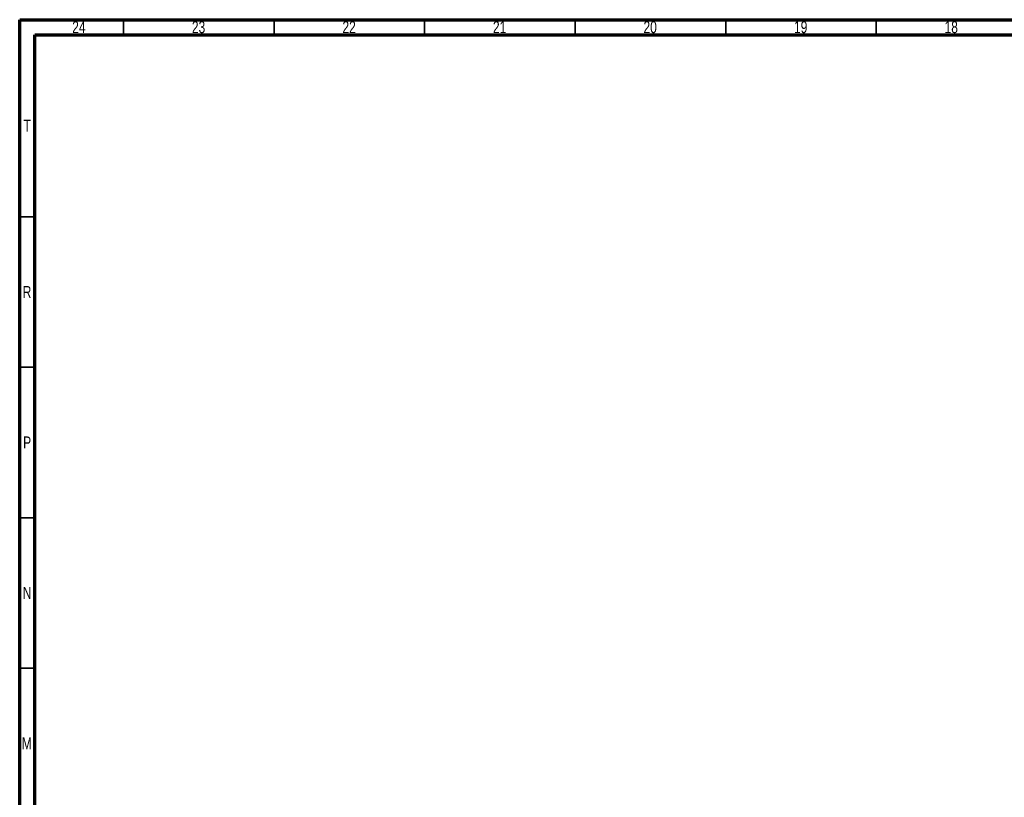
# Model space of a CAD drawing. Header units: millimetres. Extents: x 15 to 1184, y 5 to 836.
# Tile 16 of 27: x 15 to 342, y 578 to 836. Entities that reach past the tile are written whole.
import ezdxf

# ---------------------------------------------------------------- set-up
doc = ezdxf.new("R2010")
doc.units = ezdxf.units.MM
doc.styles.add('SLDTEXTSTYLE0', font='TXT', dxfattribs={"width": 0.75})

msp = doc.modelspace()

# ---------------------------------------------------------------- linework, layer by layer
at = {"color": 7, "linetype": 'Continuous', "lineweight": 70}
for p, q in [((15, 5), (15, 836)), ((15, 836), (1184, 836)), ((20, 10), (20, 831)), ((20, 831), (1179, 831))]:
    msp.add_line(p, q, dxfattribs=at)
at = {"color": 7, "linetype": 'Continuous', "lineweight": 35}
for p, q in [((49.5, 831), (49.5, 836)), ((99.5, 831), (99.5, 836)), ((149.5, 831), (149.5, 836)), ((199.5, 831), (199.5, 836)), ((249.5, 831), (249.5, 836)), ((299.5, 831), (299.5, 836)), ((20, 770.5), (15, 770.5)), ((20, 720.5), (15, 720.5)), ((20, 670.5), (15, 670.5)), ((20, 620.5), (15, 620.5))]:
    msp.add_line(p, q, dxfattribs=at)

# ---------------------------------------------------------------- texts
at = {"color": 7, "linetype": 'Continuous', "lineweight": 0, "attachment_point": 2, "style": 'SLDTEXTSTYLE0'}
for s, insert, char_height in [('24', (34.67, 835.499), 3.9687), ('23', (74.42, 835.499), 3.9687), ('22', (124.42, 835.499), 3.9687), ('21', (174.42, 835.499), 3.9687), ('20', (224.42, 835.499), 3.9687), ('19', (274.42, 835.499), 3.9687), ('18', (324.42, 835.499), 3.9687), ('T', (17.488, 802.749), 3.969), ('R', (17.444, 747.499), 3.969), ('P', (17.485, 697.499), 3.969), ('N', (17.464, 647.499), 3.969), ('M', (17.362, 597.499), 3.969)]:
    msp.add_mtext(s, dxfattribs=dict(at, insert=insert, char_height=char_height))

doc.saveas('drawing.dxf')
